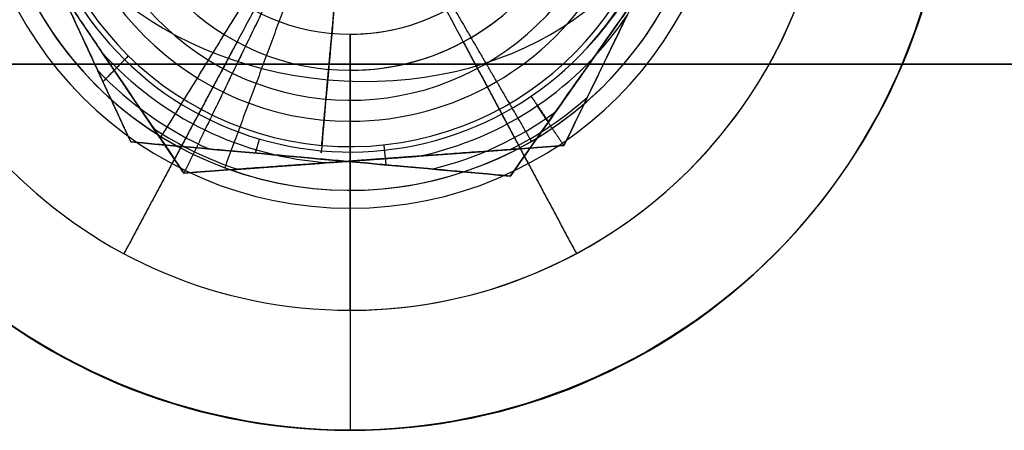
# Model space of a CAD drawing. Header units: millimetres. Extents: x -5.9 to 8.2, y -1.3 to -0.5.
# Tile 35 of 107: x -4.3434 to -4.2613, y -0.9083 to -0.8741. Entities that reach past the tile are written whole.
import ezdxf

# ---------------------------------------------------------------- set-up
doc = ezdxf.new("R2010")
doc.units = ezdxf.units.MM
doc.header["$MEASUREMENT"] = 0
for name, color, linetype, true_color in [('IGES level 1', 7, 'Continuous', 0xffffff), ('IGES level 24', 7, 'Continuous', 0xffffff), ('IGES level 3', 7, 'Continuous', 0xffffff), ('IGES level 31', 7, 'Continuous', 0xcbd2ef), ('IGES level 35', 7, 'Continuous', 0xcbd2ef), ('IGES level 5', 7, 'Continuous', 0xffffff), ('IGES level 7', 7, 'Continuous', 0xffffff)]:
    doc.layers.add(name, color=color, linetype=linetype, true_color=true_color)

msp = doc.modelspace()

# ---------------------------------------------------------------- linework, layer by layer
at = {"layer": 'IGES level 1'}
for centre, radius, start, end in [((-4.315839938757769, -0.8582795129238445, -10.18994323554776), 0.05, 90, 270), ((-4.315839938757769, -0.8582795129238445, -10.15972501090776), 0.05000000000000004, 90.00000002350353, 269.9999999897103), ((-4.315839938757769, -0.8582795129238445, -10.18994323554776), 0.05, 90, 270), ((-4.315839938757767, -0.8582795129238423, -10.18994323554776), 0.05, 270.000000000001, 90.00000000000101), ((-4.315839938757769, -0.8582795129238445, -10.15974166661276), 0.05000000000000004, 270, 90.00000002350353), ((-4.315839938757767, -0.8582795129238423, -10.18994323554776), 0.05, 270.000000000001, 90.00000000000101), ((-4.315839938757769, -0.8582795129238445, -10.30494323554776), 0.04000000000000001, 90, 270), ((-4.315839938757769, -0.8582795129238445, -10.34494323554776), 0.04000000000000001, 90, 270), ((-4.315839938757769, -0.8582795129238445, -10.32494323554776), 0.04000000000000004, 90.00000001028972, 269.999999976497), ((-4.315839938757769, -0.8582795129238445, -10.30494323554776), 0.04000000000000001, 90, 270), ((-4.315839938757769, -0.8582795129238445, -10.34494323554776), 0.04000000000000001, 90, 270), ((-4.315839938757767, -0.8582795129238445, -10.34494323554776), 0.04000000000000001, 269.9999999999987, 89.99999999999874), ((-4.315839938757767, -0.8582795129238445, -10.30494323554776), 0.04000000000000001, 270.0000000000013, 90.00000000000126), ((-4.315839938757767, -0.8582795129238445, -10.34494323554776), 0.04000000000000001, 270.0000000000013, 90.00000000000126), ((-4.315839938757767, -0.8582795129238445, -10.30494323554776), 0.04000000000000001, 269.9999999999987, 89.99999999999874), ((-4.315839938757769, -0.8582795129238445, -10.32494323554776), 0.04000000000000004, 269.999999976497, 90), ((-4.315839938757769, -0.8582795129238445, -10.29893462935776), 0.03000000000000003, 90.00000001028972, 269.9999999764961), ((-4.315839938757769, -0.8582795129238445, -10.29893462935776), 0.03000000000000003, 269.9999999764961, 90), ((-4.315839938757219, -0.8582795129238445, -10.29292602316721), 0.02, 90, 270), ((-4.315839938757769, -0.8582795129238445, -10.18994323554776), 0.02, 90, 270), ((-4.315839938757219, -0.8582795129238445, -10.29292602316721), 0.02, 90, 270), ((-4.315839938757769, -0.8582795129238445, -10.24143462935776), 0.02000000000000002, 90.00000001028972, 269.999999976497), ((-4.315839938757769, -0.8582795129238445, -10.18994323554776), 0.02, 90, 270), ((-4.315839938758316, -0.8582795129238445, -10.29292602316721), 0.02, 270, 90), ((-4.315839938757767, -0.8582795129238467, -10.18994323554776), 0.02, 270, 90), ((-4.315839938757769, -0.8582795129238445, -10.24143462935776), 0.02000000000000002, 269.999999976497, 90), ((-4.315839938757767, -0.8582795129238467, -10.18994323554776), 0.02, 270, 90), ((-4.315839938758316, -0.8582795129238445, -10.29292602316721), 0.02, 270, 90)]:
    msp.add_arc(centre, radius, start, end, dxfattribs=at)
for points, knots in [([(-4.315839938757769, -0.9082795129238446, -10.13629406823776), (-4.329111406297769, -0.9082795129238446, -10.13629406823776), (-4.34202002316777, -0.9028141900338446, -10.13474131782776), (-4.36038625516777, -0.8844397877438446, -10.13144193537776), (-4.36583457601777, -0.8714041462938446, -10.12994457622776), (-4.36584529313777, -0.8451957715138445, -10.12994189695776), (-4.360452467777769, -0.8321758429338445, -10.13143087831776), (-4.34191700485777, -0.8136514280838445, -10.13475898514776), (-4.328923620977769, -0.8082795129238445, -10.13629406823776), (-4.315839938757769, -0.8082795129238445, -10.13629406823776)], [1, 1, 1, 1, 1.25, 1.25, 1.5, 1.5, 1.75, 1.75, 2, 2, 2, 2]), ([(-4.315839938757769, -0.9082795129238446, -10.13629406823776), (-4.329111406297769, -0.9082795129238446, -10.13629406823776), (-4.34202002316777, -0.9028141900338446, -10.13474131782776), (-4.36038625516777, -0.8844397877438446, -10.13144193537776), (-4.36583457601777, -0.8714041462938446, -10.12994457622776), (-4.36584529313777, -0.8451957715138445, -10.12994189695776), (-4.360452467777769, -0.8321758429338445, -10.13143087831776), (-4.34191700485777, -0.8136514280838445, -10.13475898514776), (-4.328923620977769, -0.8082795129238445, -10.13629406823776), (-4.315839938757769, -0.8082795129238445, -10.13629406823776)], [0, 0, 0, 0, 0.25, 0.25, 0.5, 0.5, 0.75, 0.75, 1, 1, 1, 1]), ([(-4.315839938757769, -0.8082795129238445, -10.13629406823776), (-4.30275981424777, -0.8082795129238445, -10.13629406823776), (-4.289726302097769, -0.8136913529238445, -10.13475212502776), (-4.27127693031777, -0.8321229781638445, -10.13144006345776), (-4.26584391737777, -0.8450734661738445, -10.12994423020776), (-4.26583596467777, -0.8714554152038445, -10.12994224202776), (-4.27129535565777, -0.8844366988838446, -10.13144182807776), (-4.28963955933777, -0.9027987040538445, -10.13473809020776), (-4.302572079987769, -0.9082795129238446, -10.13629406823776), (-4.315839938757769, -0.9082795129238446, -10.13629406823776)], [1, 1, 1, 1, 1.25, 1.25, 1.5, 1.5, 1.75, 1.75, 2, 2, 2, 2]), ([(-4.315839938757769, -0.8082795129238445, -10.13629406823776), (-4.30275981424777, -0.8082795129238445, -10.13629406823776), (-4.289726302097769, -0.8136913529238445, -10.13475212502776), (-4.27127693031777, -0.8321229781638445, -10.13144006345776), (-4.26584391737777, -0.8450734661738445, -10.12994423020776), (-4.26583596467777, -0.8714554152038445, -10.12994224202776), (-4.27129535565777, -0.8844366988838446, -10.13144182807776), (-4.28963955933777, -0.9027987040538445, -10.13473809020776), (-4.302572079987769, -0.9082795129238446, -10.13629406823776), (-4.315839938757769, -0.9082795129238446, -10.13629406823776)], [0, 0, 0, 0, 0.25, 0.25, 0.5, 0.5, 0.75, 0.75, 1, 1, 1, 1])]:
    msp.add_open_spline(points, degree=3, knots=knots, dxfattribs=at)
for points in [[(-4.325267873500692, -0.8759179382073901, -10.29292602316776), (-4.329981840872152, -0.8847371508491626, -10.29893462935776), (-4.334695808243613, -0.8935563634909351, -10.30494323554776)], [(-4.325267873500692, -0.8759179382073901, -10.18994323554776), (-4.325267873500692, -0.8759179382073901, -10.24143462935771), (-4.325267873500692, -0.8759179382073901, -10.29292602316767)], [(-4.306412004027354, -0.8759179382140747, -10.18994323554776), (-4.306412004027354, -0.8759179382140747, -10.24143462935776), (-4.306412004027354, -0.8759179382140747, -10.29292602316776)], [(-4.306412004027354, -0.8759179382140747, -10.29292602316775), (-4.301698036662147, -0.8847371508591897, -10.29893462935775), (-4.296984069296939, -0.8935563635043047, -10.30494323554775)], [(-4.315839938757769, -0.8982795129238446, -10.30494323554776), (-4.315839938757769, -0.8882795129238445, -10.29893462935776), (-4.315839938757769, -0.8782795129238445, -10.29292602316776)], [(-4.315839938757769, -0.8782795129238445, -10.29292602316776), (-4.315839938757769, -0.8782795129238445, -10.24143462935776), (-4.315839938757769, -0.8782795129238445, -10.18994323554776)], [(-4.315839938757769, -0.8782795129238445, -10.18994323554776), (-4.315839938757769, -0.8782795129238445, -10.24143462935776), (-4.315839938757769, -0.8782795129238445, -10.29292602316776)], [(-4.315839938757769, -0.8782795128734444, -10.18994323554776), (-4.315839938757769, -0.8932795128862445, -10.18994323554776), (-4.315839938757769, -0.9082795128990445, -10.18994323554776)], [(-4.315839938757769, -0.8782795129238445, -10.29292602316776), (-4.315839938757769, -0.8882795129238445, -10.29893462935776), (-4.315839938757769, -0.8982795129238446, -10.30494323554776)], [(-4.277189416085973, -0.8899991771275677, -10.18994323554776), (-4.277189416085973, -0.8899991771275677, -10.16120964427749), (-4.277189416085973, -0.8899991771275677, -10.13247605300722)], [(-4.334695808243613, -0.8935563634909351, -10.30494323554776), (-4.334695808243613, -0.8935563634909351, -10.32494323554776), (-4.334695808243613, -0.8935563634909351, -10.34494323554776)], [(-4.296984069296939, -0.8935563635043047, -10.30494323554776), (-4.296984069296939, -0.8935563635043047, -10.32494323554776), (-4.296984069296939, -0.8935563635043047, -10.34494323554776)], [(-4.315839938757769, -0.8982795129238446, -10.34494323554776), (-4.315839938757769, -0.8982795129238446, -10.32494323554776), (-4.315839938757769, -0.8982795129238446, -10.30494323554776)], [(-4.315839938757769, -0.8982795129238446, -10.30494323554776), (-4.315839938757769, -0.8982795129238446, -10.32494323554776), (-4.315839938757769, -0.8982795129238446, -10.34494323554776)], [(-4.315839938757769, -0.9082795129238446, -10.18994323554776), (-4.315839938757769, -0.9082795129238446, -10.16311865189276), (-4.315839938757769, -0.9082795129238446, -10.13629406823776)], [(-4.315839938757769, -0.9082795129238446, -10.13629406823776), (-4.315839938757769, -0.9082795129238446, -10.16311865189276), (-4.315839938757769, -0.9082795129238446, -10.18994323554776)]]:
    msp.add_open_spline(points, degree=2, dxfattribs=at)
at = {"layer": 'IGES level 24'}
for points in [[(-4.915839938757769, -0.8777795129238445, -10.36094323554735), (1.184160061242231, -0.8777795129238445, -10.36094323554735), (7.284160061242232, -0.8777795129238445, -10.36094323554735)], [(7.284160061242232, -0.8777795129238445, -10.36094323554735), (1.184160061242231, -0.8777795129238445, -10.36094323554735), (-4.915839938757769, -0.8777795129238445, -10.36094323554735)], [(-4.915839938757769, -0.8777795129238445, -10.35294323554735), (1.184160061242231, -0.8777795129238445, -10.35294323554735), (7.284160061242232, -0.8777795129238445, -10.35294323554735)], [(7.284160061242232, -0.8777795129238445, -10.35694323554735), (1.184160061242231, -0.8777795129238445, -10.35694323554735), (-4.915839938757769, -0.8777795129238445, -10.35694323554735)], [(7.284160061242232, -0.8777795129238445, -10.35294323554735), (1.184160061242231, -0.8777795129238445, -10.35294323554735), (-4.915839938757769, -0.8777795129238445, -10.35294323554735)]]:
    msp.add_open_spline(points, degree=2, dxfattribs=at)
at = {"layer": 'IGES level 3'}
for centre, radius, start, end in [((-4.315839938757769, -0.8582795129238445, -10.36094323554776), 0.02, 90, 270), ((-4.31583993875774, -0.8582795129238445, -10.37094323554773), 0.02, 90, 270), ((-4.315839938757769, -0.8582795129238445, -10.36594323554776), 0.02000000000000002, 90.00000001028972, 269.999999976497), ((-4.31583993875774, -0.8582795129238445, -10.37094323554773), 0.02, 90, 270), ((-4.315839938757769, -0.8582795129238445, -10.36094323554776), 0.02, 90, 270), ((-4.315839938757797, -0.8582795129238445, -10.37094323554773), 0.02, 270, 90), ((-4.315839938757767, -0.8582795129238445, -10.36094323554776), 0.02, 270, 90), ((-4.315839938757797, -0.8582795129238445, -10.37094323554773), 0.02, 270, 90), ((-4.315839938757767, -0.8582795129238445, -10.36094323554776), 0.02, 270, 90), ((-4.315839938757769, -0.8582795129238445, -10.36594323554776), 0.02000000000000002, 269.999999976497, 90)]:
    msp.add_arc(centre, radius, start, end, dxfattribs=at)
for points in [[(-4.325267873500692, -0.8759179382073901, -10.36094323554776), (-4.325267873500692, -0.8759179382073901, -10.36594323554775), (-4.325267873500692, -0.8759179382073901, -10.37094323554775)], [(-4.306412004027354, -0.8759179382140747, -10.36094323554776), (-4.306412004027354, -0.8759179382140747, -10.36594323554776), (-4.306412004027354, -0.8759179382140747, -10.37094323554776)], [(-4.315839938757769, -0.8782795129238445, -10.37094323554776), (-4.315839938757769, -0.8782795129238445, -10.36594323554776), (-4.315839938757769, -0.8782795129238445, -10.36094323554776)], [(-4.315839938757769, -0.8782795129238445, -10.36094323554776), (-4.315839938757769, -0.8782795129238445, -10.36594323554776), (-4.315839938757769, -0.8782795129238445, -10.37094323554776)]]:
    msp.add_open_spline(points, degree=2, dxfattribs=at)
at = {"layer": 'IGES level 31', "extrusion": (0.05687989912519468, 0.6318382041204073, 0.7730104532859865)}
msp.add_arc((4.221503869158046, -5.487392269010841, -8.64383968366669), 0.027, 0, 180, dxfattribs=at)
at = {"layer": 'IGES level 31'}
for centre, radius, start, end in [((-4.315839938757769, -0.8582795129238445, -10.16612487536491), 0.02681188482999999, 174.8559346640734, 354.8559346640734), ((-4.315839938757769, -0.8582795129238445, -10.16612487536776), 0.02681188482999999, 174.8559346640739, 354.8559346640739), ((-4.315839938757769, -0.8582795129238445, -10.18994323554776), 0.02636231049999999, 174.8559346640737, 354.8559346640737), ((-4.315839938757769, -0.8582795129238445, -10.18994323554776), 0.02636231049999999, 174.8559346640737, 354.8559346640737), ((-4.315839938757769, -0.8582795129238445, -10.18885815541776), 0.02904797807, 223.6029389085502, 246.1088813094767), ((-4.315839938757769, -0.8582795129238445, -10.16702831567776), 0.02904797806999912, 223.6030679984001, 246.1088813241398), ((-4.315839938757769, -0.8582795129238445, -10.16702831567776), 0.02904797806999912, 283.6030055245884, 306.1089304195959), ((-4.315839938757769, -0.8582795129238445, -10.18885815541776), 0.02904797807, 283.6030055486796, 306.1088013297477)]:
    msp.add_arc(centre, radius, start, end, dxfattribs=at)
at = {"layer": 'IGES level 31', "extrusion": (0.9959724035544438, -0.08966031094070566, 0)}
msp.add_arc((-1.241782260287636, -10.16294323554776, -4.22150386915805), 0.02699999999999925, 90, 186.7673733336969, dxfattribs=at)
at = {"layer": 'IGES level 31', "extrusion": (-0.01749185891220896, -0.1943045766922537, 0.9807852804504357)}
msp.add_arc((-4.221503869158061, -3.200613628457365, -9.725405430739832), 0.027, 322.8394060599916, 359.9999999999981, dxfattribs=at)
at = {"layer": 'IGES level 31'}
for points, knots in [([(-4.347474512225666, -0.8554316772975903, -10.16812505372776), (-4.345262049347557, -0.8602076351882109, -10.16706175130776), (-4.343043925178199, -0.8649958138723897, -10.16640908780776), (-4.33858977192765, -0.8746108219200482, -10.16640248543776), (-4.336341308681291, -0.8794644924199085, -10.16705919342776), (-4.334123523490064, -0.8842519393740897, -10.16812505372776)], [4.141592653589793, 4.141592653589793, 4.141592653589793, 4.141592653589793, 4.641592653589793, 4.641592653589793, 5.141592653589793, 5.141592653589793, 5.141592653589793, 5.141592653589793]), ([(-4.334123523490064, -0.8842519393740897, -10.18776141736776), (-4.336335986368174, -0.8794759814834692, -10.18882471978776), (-4.338554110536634, -0.8746878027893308, -10.18947738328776), (-4.34300826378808, -0.8650727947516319, -10.18948398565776), (-4.345256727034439, -0.8602191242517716, -10.18882727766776), (-4.347474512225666, -0.8554316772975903, -10.18776141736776)], [9.283185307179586, 9.283185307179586, 9.283185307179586, 9.283185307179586, 9.783185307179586, 9.783185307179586, 10.28318530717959, 10.28318530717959, 10.28318530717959, 10.28318530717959]), ([(-4.347474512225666, -0.8554316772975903, -10.16812505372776), (-4.345262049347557, -0.8602076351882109, -10.16706175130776), (-4.343043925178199, -0.8649958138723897, -10.16640908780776), (-4.33858977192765, -0.8746108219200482, -10.16640248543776), (-4.336341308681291, -0.8794644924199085, -10.16705919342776), (-4.334123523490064, -0.8842519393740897, -10.16812505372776)], [1, 1, 1, 1, 1.5, 1.5, 2, 2, 2, 2]), ([(-4.334123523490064, -0.8842519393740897, -10.18776141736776), (-4.336335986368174, -0.8794759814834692, -10.18882471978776), (-4.338554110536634, -0.8746878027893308, -10.18947738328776), (-4.34300826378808, -0.8650727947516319, -10.18948398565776), (-4.345256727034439, -0.8602191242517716, -10.18882727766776), (-4.347474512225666, -0.8554316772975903, -10.18776141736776)], [3, 3, 3, 3, 3.5, 3.5, 4, 4, 4, 4]), ([(-4.302488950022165, -0.887099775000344, -10.16812505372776), (-4.299459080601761, -0.8827957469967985, -10.16706175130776), (-4.296421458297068, -0.8784807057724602, -10.16640908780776), (-4.290321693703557, -0.8698157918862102, -10.16640248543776), (-4.287242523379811, -0.8654417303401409, -10.16705919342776), (-4.284205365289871, -0.8611273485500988, -10.16812505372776)], [6.141592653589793, 6.141592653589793, 6.141592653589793, 6.141592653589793, 6.641592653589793, 6.641592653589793, 7.141592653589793, 7.141592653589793, 7.141592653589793, 7.141592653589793]), ([(-4.284205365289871, -0.8611273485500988, -10.18776141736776), (-4.287235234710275, -0.8654313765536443, -10.18882471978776), (-4.290272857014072, -0.8697464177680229, -10.18947738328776), (-4.29637262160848, -0.8784113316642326, -10.18948398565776), (-4.299451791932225, -0.8827853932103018, -10.18882727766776), (-4.302488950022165, -0.887099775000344, -10.18776141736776)], [7.283185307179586, 7.283185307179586, 7.283185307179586, 7.283185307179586, 7.783185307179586, 7.783185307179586, 8.283185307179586, 8.283185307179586, 8.283185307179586, 8.283185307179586]), ([(-4.302488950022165, -0.887099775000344, -10.16812505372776), (-4.299459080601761, -0.8827957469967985, -10.16706175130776), (-4.296421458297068, -0.8784807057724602, -10.16640908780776), (-4.290321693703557, -0.8698157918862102, -10.16640248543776), (-4.287242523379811, -0.8654417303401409, -10.16705919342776), (-4.284205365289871, -0.8611273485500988, -10.16812505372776)], [1, 1, 1, 1, 1.5, 1.5, 2, 2, 2, 2]), ([(-4.284205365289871, -0.8611273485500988, -10.18776141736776), (-4.287235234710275, -0.8654313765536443, -10.18882471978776), (-4.290272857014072, -0.8697464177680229, -10.18947738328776), (-4.29637262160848, -0.8784113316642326, -10.18948398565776), (-4.299451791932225, -0.8827853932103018, -10.18882727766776), (-4.302488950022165, -0.887099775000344, -10.18776141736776)], [3, 3, 3, 3, 3.5, 3.5, 4, 4, 4, 4]), ([(-4.334123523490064, -0.8842519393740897, -10.16812505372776), (-4.328899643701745, -0.8847222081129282, -10.16706549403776), (-4.323591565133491, -0.8852000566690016, -10.16640629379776), (-4.313034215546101, -0.886150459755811, -10.16640525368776), (-4.307715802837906, -0.8866292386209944, -10.16706489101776), (-4.302488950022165, -0.887099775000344, -10.16812505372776)], [5.141592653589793, 5.141592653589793, 5.141592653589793, 5.141592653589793, 5.641592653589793, 5.641592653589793, 6.141592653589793, 6.141592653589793, 6.141592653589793, 6.141592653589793]), ([(-4.302488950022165, -0.887099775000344, -10.18776141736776), (-4.307715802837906, -0.8866292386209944, -10.18882158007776), (-4.313034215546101, -0.886150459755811, -10.18948121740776), (-4.323591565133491, -0.8852000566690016, -10.18948017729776), (-4.328899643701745, -0.8847222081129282, -10.18882097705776), (-4.334123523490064, -0.8842519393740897, -10.18776141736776)], [8.283185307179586, 8.283185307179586, 8.283185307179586, 8.283185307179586, 8.783185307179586, 8.783185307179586, 9.283185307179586, 9.283185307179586, 9.283185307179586, 9.283185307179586]), ([(-4.334123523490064, -0.8842519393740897, -10.16812505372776), (-4.328899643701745, -0.8847222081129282, -10.16706549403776), (-4.323591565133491, -0.8852000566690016, -10.16640629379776), (-4.313034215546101, -0.886150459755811, -10.16640525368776), (-4.307715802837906, -0.8866292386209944, -10.16706489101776), (-4.302488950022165, -0.887099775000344, -10.16812505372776)], [1, 1, 1, 1, 1.5, 1.5, 2, 2, 2, 2]), ([(-4.302488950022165, -0.887099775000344, -10.18776141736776), (-4.307715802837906, -0.8866292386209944, -10.18882158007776), (-4.313034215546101, -0.886150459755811, -10.18948121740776), (-4.323591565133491, -0.8852000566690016, -10.18948017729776), (-4.328899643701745, -0.8847222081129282, -10.18882097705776), (-4.334123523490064, -0.8842519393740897, -10.18776141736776)], [3, 3, 3, 3, 3.5, 3.5, 4, 4, 4, 4])]:
    msp.add_open_spline(points, degree=3, knots=knots, dxfattribs=at)
for points in [[(-4.334123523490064, -0.8842519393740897, -10.17794323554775), (-4.340799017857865, -0.86984180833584, -10.17794323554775), (-4.347474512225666, -0.8554316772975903, -10.17794323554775)], [(-4.284205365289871, -0.8611273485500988, -10.17794323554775), (-4.293347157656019, -0.8741135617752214, -10.17794323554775), (-4.302488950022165, -0.887099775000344, -10.17794323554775)], [(-4.318203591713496, -0.8845356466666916, -10.18994323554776), (-4.317694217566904, -0.8788773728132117, -10.18994323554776), (-4.317184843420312, -0.8732190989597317, -10.18994323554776)], [(-4.293347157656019, -0.8741135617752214, -10.18948069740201), (-4.293347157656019, -0.8741135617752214, -10.17794323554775), (-4.293347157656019, -0.8741135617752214, -10.1664057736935)], [(-4.334323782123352, -0.8770762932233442, -10.18994323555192), (-4.335385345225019, -0.87815582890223, -10.18933152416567), (-4.336446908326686, -0.8792353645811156, -10.18871981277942)], [(-4.300757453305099, -0.8804469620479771, -10.16612487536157), (-4.300032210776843, -0.8815128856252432, -10.16664576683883), (-4.299306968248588, -0.8825788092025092, -10.16716665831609)], [(-4.334123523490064, -0.8842519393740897, -10.16812505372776), (-4.334123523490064, -0.8842519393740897, -10.17794323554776), (-4.334123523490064, -0.8842519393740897, -10.18776141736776)], [(-4.334123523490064, -0.8842519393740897, -10.18776141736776), (-4.334123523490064, -0.8842519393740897, -10.17794323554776), (-4.334123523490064, -0.8842519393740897, -10.16812505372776)], [(-4.302488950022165, -0.887099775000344, -10.17794323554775), (-4.318306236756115, -0.8856758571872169, -10.17794323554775), (-4.334123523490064, -0.8842519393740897, -10.17794323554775)], [(-4.323407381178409, -0.8840013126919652, -10.16612487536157), (-4.323581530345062, -0.8845932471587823, -10.16637416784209), (-4.323755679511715, -0.8851851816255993, -10.1666234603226)], [(-4.313035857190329, -0.8844922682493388, -10.18994323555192), (-4.312946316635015, -0.8853292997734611, -10.18960312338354), (-4.312856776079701, -0.8861663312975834, -10.18926301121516)], [(-4.318306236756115, -0.8856758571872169, -10.18948069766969), (-4.318306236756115, -0.8856758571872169, -10.17794323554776), (-4.318306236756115, -0.8856758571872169, -10.16640577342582)], [(-4.302488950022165, -0.887099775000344, -10.18776141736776), (-4.302488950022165, -0.887099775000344, -10.17794323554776), (-4.302488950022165, -0.887099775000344, -10.16812505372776)], [(-4.302488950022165, -0.887099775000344, -10.16812505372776), (-4.302488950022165, -0.887099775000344, -10.17794323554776), (-4.302488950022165, -0.887099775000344, -10.18776141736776)]]:
    msp.add_open_spline(points, degree=2, dxfattribs=at)
at = {"layer": 'IGES level 35'}
for centre, radius, start, end in [((-4.315839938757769, -0.8582795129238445, -10.33694323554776), 0.02775426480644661, 281.898145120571, 326.375061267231), ((-4.315839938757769, -0.8582795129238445, -10.36094323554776), 0.02775426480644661, 281.898145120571, 326.375061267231), ((-4.315839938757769, -0.8582795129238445, -10.36094323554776), 0.02775426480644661, 281.898145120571, 326.375061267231), ((-4.315839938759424, -0.8582795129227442, -10.33694323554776), 0.0277542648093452, 281.8981451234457, 326.3750612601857), ((-4.315839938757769, -0.8582795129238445, -10.33694323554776), 0.02775426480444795, 221.8981451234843, 266.375061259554), ((-4.315839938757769, -0.8582795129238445, -10.36094323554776), 0.02775426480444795, 221.8981451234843, 266.375061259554), ((-4.315839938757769, -0.8582795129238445, -10.36094323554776), 0.02775426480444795, 221.8981451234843, 266.375061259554), ((-4.315839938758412, -0.858279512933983, -10.33694323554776), 0.02775426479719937, 221.8981451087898, 266.3750612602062), ((-4.315839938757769, -0.8582795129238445, -10.35893123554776), 0.02976626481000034, 296.6392633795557, 311.6339471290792), ((-4.315839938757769, -0.8582795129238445, -10.33895523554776), 0.02976626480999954, 296.639273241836, 311.6339338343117), ((-4.315839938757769, -0.8582795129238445, -10.35893123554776), 0.02976626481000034, 236.6392633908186, 251.6339331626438), ((-4.315839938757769, -0.8582795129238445, -10.33895523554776), 0.02976626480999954, 236.6392732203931, 251.6339429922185)]:
    msp.add_arc(centre, radius, start, end, dxfattribs=at)
for points, degree in [([(-4.284168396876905, -0.8559889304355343, -10.34894323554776), (-4.291094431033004, -0.8702757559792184, -10.34894323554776), (-4.298020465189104, -0.8845625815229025, -10.34894323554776)], 2), ([(-4.329692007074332, -0.8868531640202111, -10.34894323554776), (-4.338601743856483, -0.8737116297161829, -10.34894323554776), (-4.347511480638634, -0.8605700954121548, -10.34894323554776)], 2), ([(-4.321074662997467, -0.8690775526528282, -10.36094323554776), (-4.324510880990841, -0.87616568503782, -10.36094323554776), (-4.327947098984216, -0.8832538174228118, -10.36094323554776)], 2), ([(-4.340705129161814, -0.8706092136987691, -10.33694323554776), (-4.338601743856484, -0.873711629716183, -10.33694323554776), (-4.336498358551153, -0.8768140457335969, -10.33694323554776)], 2), ([(-4.336498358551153, -0.8768140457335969, -10.36094323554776), (-4.338601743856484, -0.873711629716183, -10.36094323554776), (-4.340705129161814, -0.8706092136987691, -10.36094323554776)], 2), ([(-4.340705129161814, -0.8706092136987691, -10.33694323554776), (-4.338601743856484, -0.873711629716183, -10.33694323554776), (-4.336498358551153, -0.8768140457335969, -10.33694323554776)], 2), ([(-4.340705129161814, -0.8706092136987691, -10.36094323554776), (-4.338601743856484, -0.873711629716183, -10.36094323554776), (-4.336498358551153, -0.8768140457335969, -10.36094323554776)], 2), ([(-4.322383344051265, -0.871777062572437, -10.33694323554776), (-4.325165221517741, -0.8775154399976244, -10.33694323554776), (-4.327947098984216, -0.8832538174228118, -10.33694323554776)], 2), ([(-4.29272950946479, -0.8736485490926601, -10.36094323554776), (-4.294567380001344, -0.8774396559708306, -10.36037425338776), (-4.296356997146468, -0.881131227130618, -10.35884988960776), (-4.298020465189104, -0.8845625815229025, -10.35694323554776)], 3), ([(-4.298020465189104, -0.8845625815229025, -10.34094323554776), (-4.296349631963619, -0.8811160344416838, -10.33902813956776), (-4.29459588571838, -0.8774984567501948, -10.33752104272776), (-4.29272950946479, -0.8736485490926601, -10.33694323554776)], 3), ([(-4.29272950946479, -0.8736485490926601, -10.36094323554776), (-4.294567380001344, -0.8774396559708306, -10.36037425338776), (-4.296356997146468, -0.881131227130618, -10.35884988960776), (-4.298020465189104, -0.8845625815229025, -10.35694323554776)], 3), ([(-4.298020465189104, -0.8845625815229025, -10.34094323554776), (-4.296349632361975, -0.8811160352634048, -10.33902814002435), (-4.294595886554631, -0.8774984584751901, -10.3375210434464), (-4.292729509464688, -0.8736485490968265, -10.33694323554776)], 3), ([(-4.336498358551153, -0.8768140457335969, -10.33694323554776), (-4.334113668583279, -0.880331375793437, -10.33751713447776), (-4.3318256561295, -0.8837061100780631, -10.33904215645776), (-4.329692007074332, -0.8868531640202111, -10.34094323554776)], 3), ([(-4.329692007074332, -0.8868531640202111, -10.35694323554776), (-4.331837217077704, -0.8836890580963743, -10.35885461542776), (-4.334131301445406, -0.880305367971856, -10.36037358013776), (-4.336498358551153, -0.8768140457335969, -10.36094323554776)], 3), ([(-4.329692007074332, -0.8868531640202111, -10.35694323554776), (-4.331837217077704, -0.8836890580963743, -10.35885461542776), (-4.334131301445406, -0.880305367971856, -10.36037358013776), (-4.336498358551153, -0.8768140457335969, -10.36094323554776)], 3), ([(-4.336498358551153, -0.8768140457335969, -10.33694323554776), (-4.334113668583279, -0.880331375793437, -10.33751713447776), (-4.3318256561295, -0.8837061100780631, -10.33904215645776), (-4.329692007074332, -0.8868531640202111, -10.34094323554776)], 3), ([(-4.300265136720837, -0.8812517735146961, -10.36094323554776), (-4.299142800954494, -0.8829071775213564, -10.35894323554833), (-4.29802046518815, -0.8845625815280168, -10.35694323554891)], 2), ([(-4.300265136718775, -0.881251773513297, -10.33694323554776), (-4.299142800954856, -0.8829071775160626, -10.33894323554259), (-4.298020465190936, -0.8845625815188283, -10.34094323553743)], 2), ([(-4.327947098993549, -0.8832538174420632, -10.36094323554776), (-4.328819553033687, -0.8850534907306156, -10.35894323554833), (-4.329692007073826, -0.8868531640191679, -10.35694323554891)], 2), ([(-4.327947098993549, -0.8832538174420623, -10.33694323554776), (-4.328819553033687, -0.8850534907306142, -10.33894323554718), (-4.329692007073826, -0.8868531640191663, -10.34094323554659)], 2), ([(-4.298020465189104, -0.8845625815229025, -10.34894323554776), (-4.313856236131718, -0.8857078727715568, -10.34894323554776), (-4.329692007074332, -0.8868531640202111, -10.34894323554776)], 2), ([(-4.310117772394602, -0.885437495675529, -10.33694323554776), (-4.305879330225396, -0.8851309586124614, -10.33751713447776), (-4.301812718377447, -0.8848368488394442, -10.33904215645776), (-4.298020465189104, -0.8845625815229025, -10.34094323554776)], 3), ([(-4.298020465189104, -0.8845625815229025, -10.35694323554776), (-4.301833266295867, -0.884838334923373, -10.35885461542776), (-4.305910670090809, -0.8851332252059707, -10.36037358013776), (-4.310117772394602, -0.885437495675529, -10.36094323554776)], 3), ([(-4.298020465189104, -0.8845625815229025, -10.35694323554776), (-4.301833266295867, -0.884838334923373, -10.35885461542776), (-4.305910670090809, -0.8851332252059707, -10.36037358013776), (-4.310117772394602, -0.885437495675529, -10.36094323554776)], 3), ([(-4.310117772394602, -0.885437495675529, -10.33694323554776), (-4.305879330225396, -0.8851309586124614, -10.33751713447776), (-4.301812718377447, -0.8848368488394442, -10.33904215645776), (-4.298020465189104, -0.8845625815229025, -10.34094323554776)], 3), ([(-4.298020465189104, -0.8845625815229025, -10.34094323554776), (-4.298020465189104, -0.8845625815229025, -10.34894323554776), (-4.298020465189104, -0.8845625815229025, -10.35694323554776)], 2), ([(-4.298020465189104, -0.8845625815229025, -10.35694323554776), (-4.298020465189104, -0.8845625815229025, -10.34894323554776), (-4.298020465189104, -0.8845625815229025, -10.34094323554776)], 2), ([(-4.317594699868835, -0.8859782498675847, -10.33694323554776), (-4.313856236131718, -0.8857078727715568, -10.33694323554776), (-4.310117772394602, -0.885437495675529, -10.33694323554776)], 2), ([(-4.310117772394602, -0.885437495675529, -10.36094323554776), (-4.313856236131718, -0.8857078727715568, -10.36094323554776), (-4.317594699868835, -0.8859782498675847, -10.36094323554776)], 2), ([(-4.317594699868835, -0.8859782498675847, -10.33694323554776), (-4.313856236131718, -0.8857078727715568, -10.33694323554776), (-4.310117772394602, -0.885437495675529, -10.33694323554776)], 2), ([(-4.317594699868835, -0.8859782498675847, -10.36094323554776), (-4.313856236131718, -0.8857078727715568, -10.36094323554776), (-4.310117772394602, -0.885437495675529, -10.36094323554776)], 2), ([(-4.317594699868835, -0.8859782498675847, -10.36094323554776), (-4.32183314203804, -0.8862847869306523, -10.36036933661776), (-4.32589975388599, -0.8865788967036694, -10.35884431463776), (-4.329692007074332, -0.8868531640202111, -10.35694323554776)], 3), ([(-4.329692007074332, -0.8868531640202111, -10.34094323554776), (-4.325879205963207, -0.8865774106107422, -10.33903185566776), (-4.321801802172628, -0.8862825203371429, -10.33751289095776), (-4.317594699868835, -0.8859782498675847, -10.33694323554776)], 3), ([(-4.317594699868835, -0.8859782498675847, -10.36094323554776), (-4.32183314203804, -0.8862847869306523, -10.36036933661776), (-4.32589975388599, -0.8865788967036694, -10.35884431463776), (-4.329692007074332, -0.8868531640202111, -10.35694323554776)], 3), ([(-4.329692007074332, -0.8868531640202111, -10.34094323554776), (-4.325879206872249, -0.886577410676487, -10.33903185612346), (-4.321801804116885, -0.8862825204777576, -10.33751289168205), (-4.317594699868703, -0.8859782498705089, -10.33694323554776)], 3), ([(-4.313856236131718, -0.8857078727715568, -10.36094323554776), (-4.313856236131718, -0.8857078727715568, -10.34894323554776), (-4.313856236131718, -0.8857078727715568, -10.33694323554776)], 2), ([(-4.329692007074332, -0.8868531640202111, -10.34094323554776), (-4.329692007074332, -0.8868531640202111, -10.34894323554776), (-4.329692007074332, -0.8868531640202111, -10.35694323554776)], 2), ([(-4.329692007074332, -0.8868531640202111, -10.35694323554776), (-4.329692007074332, -0.8868531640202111, -10.34894323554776), (-4.329692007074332, -0.8868531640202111, -10.34094323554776)], 2)]:
    msp.add_open_spline(points, degree=degree, dxfattribs=at)
at = {"layer": 'IGES level 5'}
for centre, radius, start, end in [((-4.315839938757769, -0.8582795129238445, -10.40094323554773), 0.03149999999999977, 90, 270), ((-4.315839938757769, -0.8582795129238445, -10.40094323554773), 0.03149999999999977, 90, 270), ((-4.315839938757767, -0.8582795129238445, -10.40094323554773), 0.03149999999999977, 270, 90), ((-4.315839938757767, -0.8582795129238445, -10.40094323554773), 0.03149999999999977, 270, 90), ((-4.315839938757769, -0.8582795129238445, -10.39369323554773), 0.02424999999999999, 90.000000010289, 269.9999999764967), ((-4.315839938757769, -0.8582795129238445, -10.39369323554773), 0.02424999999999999, 269.9999999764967, 90), ((-4.315839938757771, -0.8582795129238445, -10.38644323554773), 0.01700000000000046, 90, 270), ((-4.315839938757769, -0.8582795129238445, -10.37094323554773), 0.01700000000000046, 90, 270), ((-4.315839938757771, -0.8582795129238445, -10.38644323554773), 0.01700000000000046, 90, 270), ((-4.315839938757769, -0.8582795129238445, -10.37869323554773), 0.01700000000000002, 90.00000001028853, 269.9999999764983), ((-4.315839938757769, -0.8582795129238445, -10.37094323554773), 0.01700000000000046, 90, 270), ((-4.315839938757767, -0.8582795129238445, -10.37094323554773), 0.01700000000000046, 270, 90), ((-4.315839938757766, -0.8582795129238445, -10.38644323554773), 0.01700000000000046, 270, 90), ((-4.315839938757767, -0.8582795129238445, -10.37094323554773), 0.01700000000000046, 270, 90), ((-4.315839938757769, -0.8582795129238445, -10.37869323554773), 0.01700000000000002, 269.9999999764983, 90), ((-4.315839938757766, -0.8582795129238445, -10.38644323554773), 0.01700000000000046, 270, 90)]:
    msp.add_arc(centre, radius, start, end, dxfattribs=at)
for points in [[(-4.323853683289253, -0.8732721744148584, -10.38644323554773), (-4.327271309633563, -0.8796661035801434, -10.39369323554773), (-4.330688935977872, -0.8860600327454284, -10.40094323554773)], [(-4.307826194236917, -0.8732721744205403, -10.38644323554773), (-4.304408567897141, -0.8796661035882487, -10.39369323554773), (-4.300990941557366, -0.8860600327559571, -10.40094323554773)], [(-4.315839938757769, -0.8897795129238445, -10.40094323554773), (-4.315839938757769, -0.8825295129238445, -10.39369323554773), (-4.315839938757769, -0.8752795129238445, -10.38644323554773)], [(-4.315839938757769, -0.8752795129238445, -10.38644323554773), (-4.315839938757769, -0.8752795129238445, -10.37869323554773), (-4.315839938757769, -0.8752795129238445, -10.37094323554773)], [(-4.315839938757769, -0.8752795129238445, -10.37094323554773), (-4.315839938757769, -0.8752795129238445, -10.37869323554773), (-4.315839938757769, -0.8752795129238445, -10.38644323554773)], [(-4.315839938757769, -0.8752795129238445, -10.38644323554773), (-4.315839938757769, -0.8825295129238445, -10.39369323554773), (-4.315839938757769, -0.8897795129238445, -10.40094323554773)]]:
    msp.add_open_spline(points, degree=2, dxfattribs=at)
at = {"layer": 'IGES level 7'}
for centre, radius, start, end in [((-4.315839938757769, -0.8582795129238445, -10.40094323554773), 0.03, 148.352167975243, 328.3521679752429), ((-4.315839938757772, -0.8582795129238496, -10.39894323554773), 0.03, 148.352167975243, 328.3521679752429), ((-4.315839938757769, -0.8582795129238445, -10.40094323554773), 0.03, 148.352167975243, 328.3521679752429), ((-4.315839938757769, -0.8582795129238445, -10.39994323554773), 0.02999999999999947, 148.3521679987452, 328.3521679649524), ((-4.315839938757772, -0.8582795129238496, -10.39894323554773), 0.03, 148.352167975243, 328.3521679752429), ((-4.315839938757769, -0.8582795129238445, -10.39144323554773), 0.02250000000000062, 148.3521679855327, 328.3521679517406)]:
    msp.add_arc(centre, radius, start, end, dxfattribs=at)
for points in [[(-4.331580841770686, -0.8838181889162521, -10.40094323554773), (-4.326333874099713, -0.8753052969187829, -10.40094323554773), (-4.321086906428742, -0.8667924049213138, -10.40094323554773)], [(-4.308288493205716, -0.8712400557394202, -10.38394323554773), (-4.304512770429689, -0.877720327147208, -10.39144323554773), (-4.300737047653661, -0.8842005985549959, -10.39894323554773)], [(-4.321067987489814, -0.8723389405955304, -10.38394323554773), (-4.323682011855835, -0.8793686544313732, -10.39144323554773), (-4.326296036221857, -0.8863983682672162, -10.39894323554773)], [(-4.336260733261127, -0.8802565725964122, -10.40094323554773), (-4.336260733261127, -0.8802565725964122, -10.39994323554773), (-4.336260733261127, -0.8802565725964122, -10.39894323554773)], [(-4.31180625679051, -0.8880070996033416, -10.40094323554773), (-4.31180625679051, -0.8880070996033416, -10.39994323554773), (-4.31180625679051, -0.8880070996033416, -10.39894323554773)]]:
    msp.add_open_spline(points, degree=2, dxfattribs=at)

doc.saveas('drawing.dxf')
